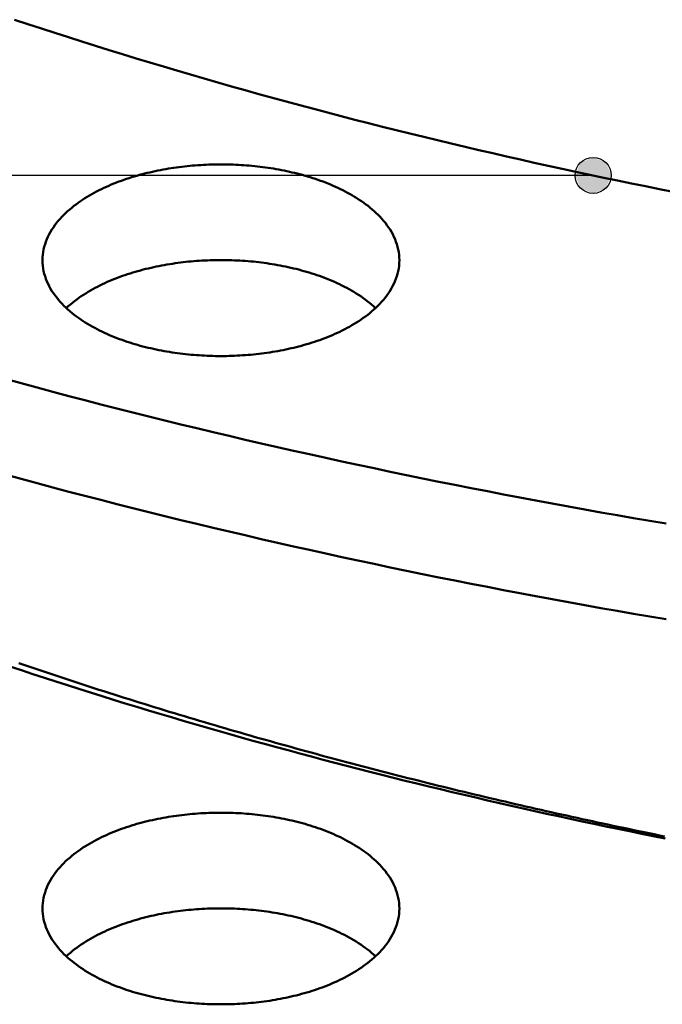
# Model space of a CAD drawing. Header units: millimetres. Extents: x 0 to 841, y 0 to 594.
# Tile 8 of 46: x 251 to 280, y 238 to 282. Entities that reach past the tile are written whole.
import ezdxf

# ---------------------------------------------------------------- set-up
doc = ezdxf.new("R2010")
doc.units = ezdxf.units.MM
for name, color, linetype, lineweight in [('ACH', 7, 'CONTINUOUS', 13), ('COTA', 7, 'CONTINUOUS', 25), ('FINA', 7, 'CONTINUOUS', 25), ('VIS', 7, 'CONTINUOUS', 50)]:
    doc.layers.add(name, color=color, linetype=linetype, lineweight=lineweight)

msp = doc.modelspace()

# ---------------------------------------------------------------- hatches: boundary and pattern name
at = {"layer": 'ACH'}
h = msp.add_hatch(color=7, dxfattribs=at)
h.dxf.hatch_style = 1
h.paths.add_polyline_path([(277.527, 275.149), (277.293, 275.714), (276.727, 275.949), (276.161, 275.714), (275.927, 275.149), (276.161, 274.583), (276.727, 274.349), (277.293, 274.583)])

# ---------------------------------------------------------------- linework, layer by layer
at = {"layer": 'COTA'}
msp.add_line((276.727, 275.149), (160.694, 275.149), dxfattribs=at)
msp.add_circle((276.727, 275.149), 0.8, dxfattribs=at)
at = {"layer": 'FINA'}
for points in [[(250.99, 282.071), (251.59, 281.872), (252.19, 281.676), (252.79, 281.481), (253.391, 281.288), (253.993, 281.097), (254.595, 280.907), (255.197, 280.719), (255.801, 280.533), (256.404, 280.349), (257.008, 280.166), (257.613, 279.985), (258.218, 279.806), (258.824, 279.628), (259.43, 279.452), (260.037, 279.278), (260.644, 279.105), (261.252, 278.934), (261.86, 278.764), (262.468, 278.597), (263.077, 278.431), (263.687, 278.266), (264.297, 278.103), (264.907, 277.942), (265.518, 277.782), (266.129, 277.624), (266.74, 277.468), (267.352, 277.313), (267.965, 277.159), (268.577, 277.008), (269.19, 276.858), (269.804, 276.709), (270.418, 276.562), (271.032, 276.417), (271.647, 276.273), (272.262, 276.13), (272.877, 275.99), (273.493, 275.85), (274.109, 275.713), (274.725, 275.577), (275.342, 275.442), (275.959, 275.309), (276.576, 275.177), (277.194, 275.047), (277.812, 274.919), (278.43, 274.792), (279.049, 274.666), (279.668, 274.542), (280.287, 274.42)], [(250.99, 282.071), (251.59, 281.872), (252.19, 281.676), (252.79, 281.481), (253.391, 281.288), (253.993, 281.097), (254.595, 280.907), (255.197, 280.719), (255.801, 280.533), (256.404, 280.349), (257.008, 280.166), (257.613, 279.985), (258.218, 279.806), (258.824, 279.628), (259.43, 279.452), (260.037, 279.278), (260.644, 279.105), (261.252, 278.934), (261.86, 278.764), (262.468, 278.597), (263.077, 278.431), (263.687, 278.266), (264.297, 278.103), (264.907, 277.942), (265.518, 277.782), (266.129, 277.624), (266.74, 277.468), (267.352, 277.313), (267.965, 277.159), (268.577, 277.008), (269.19, 276.858), (269.804, 276.709), (270.418, 276.562), (271.032, 276.417), (271.647, 276.273), (272.262, 276.13), (272.877, 275.99), (273.493, 275.85), (274.109, 275.713), (274.725, 275.577), (275.342, 275.442), (275.959, 275.309), (276.576, 275.177), (277.194, 275.047), (277.812, 274.919), (278.43, 274.792), (279.049, 274.666), (279.668, 274.542), (280.287, 274.42)], [(252.24, 271.377), (252.243, 271.497), (252.253, 271.617), (252.268, 271.736), (252.29, 271.854), (252.318, 271.971), (252.351, 272.086), (252.39, 272.2), (252.434, 272.312), (252.483, 272.422), (252.536, 272.529), (252.594, 272.635), (252.656, 272.738), (252.722, 272.838), (252.791, 272.936), (252.864, 273.032), (252.94, 273.125), (253.018, 273.216), (253.1, 273.305), (253.183, 273.391), (253.269, 273.475), (253.358, 273.556), (253.448, 273.636), (253.54, 273.713), (253.634, 273.788), (253.729, 273.861), (253.826, 273.932), (253.925, 274.001), (254.025, 274.068), (254.126, 274.133), (254.228, 274.197), (254.331, 274.258), (254.435, 274.318), (254.54, 274.376), (254.647, 274.432), (254.754, 274.487), (254.861, 274.54), (254.97, 274.592), (255.079, 274.642), (255.189, 274.69), (255.3, 274.737), (255.411, 274.783), (255.523, 274.827), (255.635, 274.87), (255.748, 274.912), (255.861, 274.952), (255.975, 274.991), (256.089, 275.028), (256.203, 275.064), (256.318, 275.099), (256.434, 275.133), (256.549, 275.166), (256.666, 275.197), (256.782, 275.227), (256.898, 275.256), (257.015, 275.284), (257.133, 275.311), (257.25, 275.336), (257.368, 275.361), (257.486, 275.384), (257.604, 275.406), (257.722, 275.428), (257.84, 275.448), (257.959, 275.467), (258.078, 275.485), (258.197, 275.502), (258.316, 275.518), (258.435, 275.533), (258.555, 275.547), (258.674, 275.559), (258.794, 275.571), (258.914, 275.582), (259.033, 275.592), (259.153, 275.601), (259.273, 275.609), (259.393, 275.616), (259.513, 275.621), (259.633, 275.626), (259.753, 275.63), (259.873, 275.633), (259.994, 275.635), (260.114, 275.636), (260.234, 275.636), (260.354, 275.635), (260.474, 275.633), (260.595, 275.63), (260.715, 275.626), (260.835, 275.621), (260.955, 275.616), (261.075, 275.609), (261.195, 275.601), (261.315, 275.592), (261.434, 275.582), (261.554, 275.571), (261.674, 275.559), (261.793, 275.547), (261.913, 275.533), (262.032, 275.518), (262.151, 275.502), (262.27, 275.485), (262.389, 275.467), (262.507, 275.448), (262.626, 275.428), (262.744, 275.406), (262.862, 275.384), (262.98, 275.361), (263.098, 275.336), (263.215, 275.311), (263.332, 275.284), (263.449, 275.256), (263.566, 275.227), (263.682, 275.197), (263.798, 275.166), (263.914, 275.133), (264.029, 275.099), (264.144, 275.064), (264.259, 275.028), (264.373, 274.991), (264.487, 274.952), (264.6, 274.912), (264.713, 274.87), (264.825, 274.827), (264.937, 274.783), (265.048, 274.737), (265.159, 274.69), (265.269, 274.642), (265.378, 274.592), (265.487, 274.54), (265.594, 274.487), (265.701, 274.432), (265.807, 274.376), (265.913, 274.318), (266.017, 274.258), (266.12, 274.197), (266.222, 274.133), (266.323, 274.068), (266.423, 274.001), (266.521, 273.932), (266.618, 273.861), (266.714, 273.788), (266.808, 273.713), (266.9, 273.636), (266.99, 273.556), (267.078, 273.475), (267.165, 273.391), (267.248, 273.305), (267.33, 273.216), (267.408, 273.125), (267.484, 273.032), (267.557, 272.936), (267.626, 272.838), (267.692, 272.738), (267.754, 272.635), (267.812, 272.529), (267.865, 272.422), (267.914, 272.312), (267.958, 272.2), (267.997, 272.086), (268.03, 271.971), (268.058, 271.854), (268.079, 271.736), (268.095, 271.617), (268.105, 271.497), (268.108, 271.377)], [(265.784, 268.365), (265.677, 268.308), (265.569, 268.254), (265.461, 268.2), (265.351, 268.149), (265.241, 268.099), (265.13, 268.051), (265.019, 268.004), (264.907, 267.958), (264.794, 267.914), (264.681, 267.871), (264.568, 267.83), (264.453, 267.79), (264.339, 267.751), (264.224, 267.714), (264.108, 267.678), (263.993, 267.643), (263.877, 267.609), (263.76, 267.577), (263.643, 267.546), (263.526, 267.516), (263.409, 267.487), (263.291, 267.46), (263.173, 267.433), (263.055, 267.408), (262.936, 267.384), (262.818, 267.36), (262.699, 267.338), (262.58, 267.318), (262.46, 267.298), (262.341, 267.279), (262.221, 267.261), (262.101, 267.245), (261.982, 267.229), (261.862, 267.215), (261.741, 267.201), (261.621, 267.188), (261.501, 267.177), (261.38, 267.167), (261.26, 267.157), (261.139, 267.149), (261.018, 267.141), (260.898, 267.135), (260.777, 267.129), (260.656, 267.125), (260.535, 267.121), (260.414, 267.119), (260.293, 267.118), (260.173, 267.117), (260.052, 267.118), (259.931, 267.119), (259.81, 267.122), (259.689, 267.125), (259.568, 267.129), (259.447, 267.135), (259.327, 267.141), (259.206, 267.149), (259.085, 267.157), (258.965, 267.167), (258.844, 267.177), (258.724, 267.189), (258.604, 267.201), (258.484, 267.215), (258.364, 267.229), (258.244, 267.245), (258.124, 267.262), (258.004, 267.279), (257.885, 267.298), (257.766, 267.318), (257.646, 267.339), (257.528, 267.361), (257.409, 267.384), (257.29, 267.408), (257.172, 267.434), (257.054, 267.46), (256.937, 267.488), (256.819, 267.517), (256.702, 267.547), (256.585, 267.578), (256.469, 267.61), (256.352, 267.644), (256.237, 267.679), (256.121, 267.715), (256.006, 267.752), (255.892, 267.791), (255.778, 267.831), (255.664, 267.872), (255.551, 267.915), (255.438, 267.959), (255.326, 268.005), (255.215, 268.052), (255.104, 268.1), (254.994, 268.15), (254.885, 268.202), (254.776, 268.255), (254.668, 268.31), (254.561, 268.366), (254.455, 268.424), (254.35, 268.484), (254.246, 268.545), (254.143, 268.609), (254.041, 268.674), (253.941, 268.741), (253.842, 268.81), (253.744, 268.881), (253.648, 268.955), (253.553, 269.03), (253.46, 269.107), (253.369, 269.187), (253.28, 269.269), (253.193, 269.353), (253.109, 269.439), (253.026, 269.528), (252.947, 269.619), (252.871, 269.713), (252.797, 269.809), (252.727, 269.907), (252.661, 270.008), (252.598, 270.112), (252.54, 270.218), (252.485, 270.326), (252.436, 270.436), (252.392, 270.548), (252.352, 270.663), (252.319, 270.779), (252.291, 270.897), (252.269, 271.015), (252.253, 271.135), (252.243, 271.256), (252.24, 271.377)], [(253.299, 269.251), (253.388, 269.332), (253.479, 269.41), (253.572, 269.487), (253.667, 269.562), (253.763, 269.634), (253.861, 269.704), (253.96, 269.773), (254.061, 269.84), (254.162, 269.904), (254.265, 269.967), (254.369, 270.028), (254.474, 270.087), (254.58, 270.145), (254.687, 270.201), (254.794, 270.255), (254.903, 270.308), (255.012, 270.359), (255.122, 270.409), (255.232, 270.457), (255.343, 270.503), (255.455, 270.549), (255.567, 270.592), (255.68, 270.635), (255.793, 270.676), (255.907, 270.715), (256.021, 270.754), (256.136, 270.791), (256.251, 270.827), (256.366, 270.861), (256.482, 270.895), (256.598, 270.927), (256.715, 270.958), (256.832, 270.988), (256.949, 271.016), (257.066, 271.044), (257.184, 271.07), (257.301, 271.095), (257.419, 271.119), (257.538, 271.142), (257.656, 271.164), (257.775, 271.185), (257.894, 271.204), (258.013, 271.223), (258.132, 271.241), (258.251, 271.257), (258.371, 271.273), (258.491, 271.287), (258.61, 271.3), (258.73, 271.313), (258.85, 271.324), (258.97, 271.335), (259.09, 271.344), (259.211, 271.352), (259.331, 271.36), (259.451, 271.366), (259.572, 271.372), (259.692, 271.376), (259.812, 271.38), (259.933, 271.382), (260.053, 271.384), (260.174, 271.384), (260.294, 271.384), (260.415, 271.382), (260.535, 271.38), (260.656, 271.376), (260.776, 271.372), (260.897, 271.366), (261.017, 271.36), (261.137, 271.352), (261.257, 271.344), (261.378, 271.335), (261.498, 271.324), (261.618, 271.313), (261.738, 271.3), (261.857, 271.287), (261.977, 271.273), (262.096, 271.257), (262.216, 271.241), (262.335, 271.223), (262.454, 271.204), (262.573, 271.185), (262.692, 271.164), (262.81, 271.142), (262.928, 271.119), (263.046, 271.095), (263.164, 271.07), (263.282, 271.044), (263.399, 271.016), (263.516, 270.988), (263.633, 270.958), (263.75, 270.927), (263.866, 270.895), (263.982, 270.861), (264.097, 270.827), (264.212, 270.791), (264.327, 270.754), (264.441, 270.715), (264.555, 270.676), (264.668, 270.635), (264.781, 270.592), (264.893, 270.549), (265.005, 270.503), (265.116, 270.457), (265.226, 270.409), (265.336, 270.359), (265.445, 270.308), (265.554, 270.255), (265.661, 270.201), (265.768, 270.145), (265.874, 270.087), (265.979, 270.028), (266.083, 269.967), (266.185, 269.904), (266.287, 269.84), (266.388, 269.773), (266.487, 269.704), (266.584, 269.634), (266.681, 269.562), (266.775, 269.487), (266.868, 269.41), (266.96, 269.332), (267.049, 269.251)], [(268.108, 271.377), (268.104, 271.256), (268.095, 271.135), (268.079, 271.015), (268.057, 270.896), (268.029, 270.778), (267.995, 270.662), (267.956, 270.548), (267.912, 270.435), (267.862, 270.325), (267.808, 270.217), (267.749, 270.111), (267.687, 270.007), (267.62, 269.906), (267.55, 269.808), (267.476, 269.712), (267.4, 269.618), (267.32, 269.527), (267.238, 269.438), (267.154, 269.351), (267.067, 269.267), (266.978, 269.185), (266.886, 269.106), (266.793, 269.029), (266.699, 268.953), (266.602, 268.88), (266.504, 268.809), (266.405, 268.74), (266.304, 268.673), (266.202, 268.608), (266.099, 268.544), (265.995, 268.483), (265.89, 268.423), (265.784, 268.365)], [(250.579, 266.101), (251.288, 265.908), (251.996, 265.717), (252.705, 265.527), (253.415, 265.34), (254.125, 265.154), (254.836, 264.97), (255.547, 264.788), (256.258, 264.608), (256.97, 264.43), (257.683, 264.253), (258.396, 264.079), (259.109, 263.906), (259.823, 263.735), (260.537, 263.566), (261.252, 263.399), (261.967, 263.233), (262.683, 263.07), (263.399, 262.908), (264.115, 262.748), (264.832, 262.589), (265.549, 262.433), (266.266, 262.278), (266.984, 262.125), (267.702, 261.974), (268.421, 261.824), (269.14, 261.677), (269.859, 261.531), (270.579, 261.386), (271.299, 261.244), (272.02, 261.103), (272.74, 260.964), (273.461, 260.827), (274.183, 260.691), (274.904, 260.557), (275.626, 260.425), (276.349, 260.295), (277.071, 260.166), (277.794, 260.039), (278.517, 259.914), (279.241, 259.79), (279.965, 259.668)], [(250.579, 261.849), (251.288, 261.656), (251.996, 261.464), (252.705, 261.275), (253.415, 261.087), (254.125, 260.902), (254.836, 260.718), (255.547, 260.536), (256.258, 260.356), (256.97, 260.178), (257.683, 260.001), (258.396, 259.827), (259.109, 259.654), (259.823, 259.483), (260.537, 259.314), (261.252, 259.147), (261.967, 258.981), (262.683, 258.817), (263.399, 258.656), (264.115, 258.495), (264.832, 258.337), (265.549, 258.181), (266.266, 258.026), (266.984, 257.873), (267.702, 257.722), (268.421, 257.572), (269.14, 257.424), (269.859, 257.278), (270.579, 257.134), (271.299, 256.992), (272.02, 256.851), (272.74, 256.712), (273.461, 256.575), (274.183, 256.439), (274.904, 256.305), (275.626, 256.173), (276.349, 256.043), (277.071, 255.914), (277.794, 255.787), (278.517, 255.661), (279.241, 255.538), (279.965, 255.416)], [(251.191, 253.461), (251.413, 253.385), (251.635, 253.31), (251.857, 253.235), (252.079, 253.161), (252.301, 253.086), (252.523, 253.012), (252.746, 252.938), (252.968, 252.865), (253.19, 252.791), (253.413, 252.718), (253.635, 252.645), (253.858, 252.572), (254.081, 252.5), (254.304, 252.428), (254.527, 252.356), (254.75, 252.284), (254.973, 252.213), (255.196, 252.141), (255.419, 252.07), (255.642, 252), (255.866, 251.929), (256.089, 251.859), (256.313, 251.789), (256.536, 251.719), (256.76, 251.65), (256.984, 251.58), (257.208, 251.511), (257.431, 251.442), (257.655, 251.374), (257.879, 251.305), (258.104, 251.237), (258.328, 251.17), (258.552, 251.102), (258.776, 251.035), (259.001, 250.967), (259.225, 250.9), (259.45, 250.834), (259.674, 250.767), (259.899, 250.701), (260.124, 250.635), (260.349, 250.569), (260.574, 250.504), (260.798, 250.439), (261.024, 250.374), (261.249, 250.309), (261.474, 250.244), (261.699, 250.18), (261.924, 250.116), (262.15, 250.052), (262.375, 249.988), (262.601, 249.925), (262.826, 249.862), (263.052, 249.799), (263.277, 249.736), (263.503, 249.674), (263.729, 249.611), (263.955, 249.549), (264.181, 249.488), (264.407, 249.426), (264.633, 249.365), (264.859, 249.304), (265.085, 249.243), (265.311, 249.182), (265.538, 249.122), (265.764, 249.061), (265.99, 249.001), (266.217, 248.942), (266.444, 248.882), (266.67, 248.823), (266.897, 248.764), (267.123, 248.705), (267.35, 248.646), (267.577, 248.588), (267.804, 248.53), (268.031, 248.472), (268.258, 248.414), (268.485, 248.357), (268.712, 248.299), (268.939, 248.242), (269.167, 248.185), (269.394, 248.129), (269.621, 248.072), (269.849, 248.016), (270.076, 247.96), (270.304, 247.905), (270.531, 247.849), (270.759, 247.794), (270.986, 247.739), (271.214, 247.684), (271.442, 247.629), (271.67, 247.575), (271.898, 247.521), (272.126, 247.467), (272.354, 247.413), (272.582, 247.36), (272.81, 247.306), (273.038, 247.253), (273.266, 247.2), (273.494, 247.148), (273.723, 247.095), (273.951, 247.043), (274.179, 246.991), (274.408, 246.939), (274.636, 246.888), (274.865, 246.836), (275.093, 246.785), (275.322, 246.734), (275.551, 246.684), (275.779, 246.633), (276.008, 246.583), (276.237, 246.533), (276.466, 246.483), (276.695, 246.433), (276.924, 246.384), (277.153, 246.335), (277.382, 246.286), (277.611, 246.237), (277.84, 246.188), (278.069, 246.14), (278.298, 246.092), (278.528, 246.044), (278.757, 245.996), (278.986, 245.949), (279.216, 245.902), (279.445, 245.854), (279.675, 245.808), (279.904, 245.761)], [(250.789, 253.317), (251.3, 253.148), (251.811, 252.979), (252.323, 252.812), (252.835, 252.646), (253.347, 252.482), (253.86, 252.318), (254.373, 252.156), (254.887, 251.995), (255.401, 251.836), (255.916, 251.677), (256.43, 251.52), (256.946, 251.364), (257.461, 251.21), (257.977, 251.056), (258.494, 250.904), (259.01, 250.753), (259.527, 250.603), (260.045, 250.455), (260.562, 250.308), (261.08, 250.161), (261.599, 250.016), (262.118, 249.873), (262.637, 249.73), (263.156, 249.589), (263.676, 249.448), (264.196, 249.309), (264.716, 249.172), (265.237, 249.035), (265.758, 248.899), (266.279, 248.765), (266.8, 248.632), (267.322, 248.5), (267.844, 248.369), (268.367, 248.239), (268.89, 248.111), (269.413, 247.983), (269.936, 247.857), (270.459, 247.732), (270.983, 247.608), (271.507, 247.485), (272.032, 247.363), (272.556, 247.242), (273.081, 247.123), (273.606, 247.004), (274.132, 246.887), (274.657, 246.771), (275.183, 246.656), (275.709, 246.542), (276.235, 246.429), (276.762, 246.318), (277.289, 246.207), (277.816, 246.097), (278.343, 245.989), (278.871, 245.882), (279.398, 245.775), (279.926, 245.67)], [(252.24, 242.556), (252.243, 242.676), (252.253, 242.796), (252.268, 242.915), (252.29, 243.033), (252.318, 243.15), (252.351, 243.266), (252.39, 243.38), (252.434, 243.491), (252.483, 243.601), (252.536, 243.709), (252.594, 243.814), (252.656, 243.917), (252.722, 244.018), (252.791, 244.116), (252.864, 244.212), (252.94, 244.305), (253.018, 244.396), (253.1, 244.484), (253.183, 244.57), (253.269, 244.654), (253.358, 244.736), (253.448, 244.815), (253.54, 244.892), (253.634, 244.967), (253.729, 245.04), (253.826, 245.111), (253.925, 245.18), (254.025, 245.247), (254.126, 245.313), (254.228, 245.376), (254.331, 245.438), (254.435, 245.497), (254.54, 245.555), (254.647, 245.612), (254.754, 245.667), (254.861, 245.72), (254.97, 245.771), (255.079, 245.821), (255.189, 245.87), (255.3, 245.917), (255.411, 245.963), (255.523, 246.007), (255.635, 246.05), (255.748, 246.091), (255.861, 246.131), (255.975, 246.17), (256.089, 246.208), (256.203, 246.244), (256.318, 246.279), (256.434, 246.313), (256.549, 246.345), (256.666, 246.377), (256.782, 246.407), (256.898, 246.436), (257.015, 246.464), (257.133, 246.49), (257.25, 246.516), (257.368, 246.54), (257.486, 246.564), (257.604, 246.586), (257.722, 246.607), (257.84, 246.627), (257.959, 246.646), (258.078, 246.664), (258.197, 246.681), (258.316, 246.697), (258.435, 246.712), (258.555, 246.726), (258.674, 246.739), (258.794, 246.751), (258.914, 246.762), (259.033, 246.771), (259.153, 246.78), (259.273, 246.788), (259.393, 246.795), (259.513, 246.801), (259.633, 246.806), (259.753, 246.81), (259.873, 246.813), (259.994, 246.815), (260.114, 246.816), (260.234, 246.816), (260.354, 246.815), (260.474, 246.813), (260.595, 246.81), (260.715, 246.806), (260.835, 246.801), (260.955, 246.795), (261.075, 246.788), (261.195, 246.78), (261.315, 246.771), (261.434, 246.762), (261.554, 246.751), (261.674, 246.739), (261.793, 246.726), (261.913, 246.712), (262.032, 246.697), (262.151, 246.681), (262.27, 246.664), (262.389, 246.646), (262.507, 246.627), (262.626, 246.607), (262.744, 246.586), (262.862, 246.564), (262.98, 246.54), (263.098, 246.516), (263.215, 246.49), (263.332, 246.464), (263.449, 246.436), (263.566, 246.407), (263.682, 246.377), (263.798, 246.345), (263.914, 246.313), (264.029, 246.279), (264.144, 246.244), (264.259, 246.208), (264.373, 246.17), (264.487, 246.131), (264.6, 246.091), (264.713, 246.05), (264.825, 246.007), (264.937, 245.963), (265.048, 245.917), (265.159, 245.87), (265.269, 245.821), (265.378, 245.771), (265.487, 245.72), (265.594, 245.667), (265.701, 245.612), (265.807, 245.555), (265.913, 245.497), (266.017, 245.438), (266.12, 245.376), (266.222, 245.313), (266.323, 245.247), (266.423, 245.18), (266.521, 245.111), (266.618, 245.04), (266.714, 244.967), (266.808, 244.892), (266.9, 244.815), (266.99, 244.736), (267.078, 244.654), (267.165, 244.57), (267.248, 244.484), (267.33, 244.396), (267.408, 244.305), (267.484, 244.212), (267.557, 244.116), (267.626, 244.018), (267.692, 243.917), (267.754, 243.814), (267.812, 243.709), (267.865, 243.601), (267.914, 243.491), (267.958, 243.38), (267.997, 243.266), (268.03, 243.15), (268.058, 243.033), (268.079, 242.915), (268.095, 242.796), (268.105, 242.676), (268.108, 242.556)], [(265.784, 239.544), (265.677, 239.488), (265.569, 239.433), (265.461, 239.38), (265.351, 239.328), (265.241, 239.278), (265.13, 239.23), (265.019, 239.183), (264.907, 239.137), (264.794, 239.093), (264.681, 239.051), (264.568, 239.009), (264.453, 238.969), (264.339, 238.931), (264.224, 238.893), (264.108, 238.857), (263.993, 238.822), (263.877, 238.789), (263.76, 238.756), (263.643, 238.725), (263.526, 238.695), (263.409, 238.667), (263.291, 238.639), (263.173, 238.613), (263.055, 238.587), (262.936, 238.563), (262.818, 238.54), (262.699, 238.518), (262.58, 238.497), (262.46, 238.477), (262.341, 238.458), (262.221, 238.441), (262.101, 238.424), (261.982, 238.409), (261.862, 238.394), (261.741, 238.38), (261.621, 238.368), (261.501, 238.356), (261.38, 238.346), (261.26, 238.337), (261.139, 238.328), (261.018, 238.321), (260.898, 238.314), (260.777, 238.309), (260.656, 238.304), (260.535, 238.301), (260.414, 238.298), (260.293, 238.297), (260.173, 238.297), (260.052, 238.297), (259.931, 238.299), (259.81, 238.301), (259.689, 238.304), (259.568, 238.309), (259.447, 238.314), (259.327, 238.321), (259.206, 238.328), (259.085, 238.337), (258.965, 238.346), (258.844, 238.357), (258.724, 238.368), (258.604, 238.381), (258.484, 238.394), (258.364, 238.409), (258.244, 238.425), (258.124, 238.441), (258.004, 238.459), (257.885, 238.478), (257.766, 238.498), (257.646, 238.518), (257.528, 238.54), (257.409, 238.564), (257.29, 238.588), (257.172, 238.613), (257.054, 238.64), (256.937, 238.667), (256.819, 238.696), (256.702, 238.726), (256.585, 238.757), (256.469, 238.79), (256.352, 238.823), (256.237, 238.858), (256.121, 238.894), (256.006, 238.932), (255.892, 238.97), (255.778, 239.01), (255.664, 239.052), (255.551, 239.094), (255.438, 239.139), (255.326, 239.184), (255.215, 239.231), (255.104, 239.28), (254.994, 239.33), (254.885, 239.381), (254.776, 239.434), (254.668, 239.489), (254.561, 239.545), (254.455, 239.604), (254.35, 239.663), (254.246, 239.725), (254.143, 239.788), (254.041, 239.854), (253.941, 239.921), (253.842, 239.99), (253.744, 240.061), (253.648, 240.134), (253.553, 240.209), (253.46, 240.287), (253.369, 240.366), (253.28, 240.448), (253.193, 240.532), (253.109, 240.618), (253.026, 240.707), (252.947, 240.798), (252.871, 240.892), (252.797, 240.988), (252.727, 241.087), (252.661, 241.188), (252.598, 241.291), (252.54, 241.397), (252.485, 241.505), (252.436, 241.615), (252.392, 241.728), (252.352, 241.842), (252.319, 241.958), (252.291, 242.076), (252.269, 242.195), (252.253, 242.315), (252.243, 242.435), (252.24, 242.556)], [(253.299, 240.43), (253.388, 240.511), (253.479, 240.59), (253.572, 240.667), (253.667, 240.741), (253.763, 240.814), (253.861, 240.884), (253.96, 240.952), (254.061, 241.019), (254.162, 241.084), (254.265, 241.146), (254.369, 241.208), (254.474, 241.267), (254.58, 241.324), (254.687, 241.38), (254.794, 241.435), (254.903, 241.487), (255.012, 241.538), (255.122, 241.588), (255.232, 241.636), (255.343, 241.683), (255.455, 241.728), (255.567, 241.772), (255.68, 241.814), (255.793, 241.855), (255.907, 241.895), (256.021, 241.933), (256.136, 241.97), (256.251, 242.006), (256.366, 242.041), (256.482, 242.074), (256.598, 242.106), (256.715, 242.137), (256.832, 242.167), (256.949, 242.196), (257.066, 242.223), (257.184, 242.249), (257.301, 242.274), (257.419, 242.299), (257.538, 242.321), (257.656, 242.343), (257.775, 242.364), (257.894, 242.384), (258.013, 242.402), (258.132, 242.42), (258.251, 242.437), (258.371, 242.452), (258.491, 242.466), (258.61, 242.48), (258.73, 242.492), (258.85, 242.504), (258.97, 242.514), (259.09, 242.524), (259.211, 242.532), (259.331, 242.539), (259.451, 242.546), (259.572, 242.551), (259.692, 242.556), (259.812, 242.559), (259.933, 242.562), (260.053, 242.563), (260.174, 242.563), (260.294, 242.563), (260.415, 242.562), (260.535, 242.559), (260.656, 242.556), (260.776, 242.551), (260.897, 242.546), (261.017, 242.539), (261.137, 242.532), (261.257, 242.524), (261.378, 242.514), (261.498, 242.504), (261.618, 242.492), (261.738, 242.48), (261.857, 242.466), (261.977, 242.452), (262.096, 242.437), (262.216, 242.42), (262.335, 242.402), (262.454, 242.384), (262.573, 242.364), (262.692, 242.343), (262.81, 242.321), (262.928, 242.299), (263.046, 242.274), (263.164, 242.249), (263.282, 242.223), (263.399, 242.196), (263.516, 242.167), (263.633, 242.137), (263.75, 242.106), (263.866, 242.074), (263.982, 242.041), (264.097, 242.006), (264.212, 241.97), (264.327, 241.933), (264.441, 241.895), (264.555, 241.855), (264.668, 241.814), (264.781, 241.772), (264.893, 241.728), (265.005, 241.683), (265.116, 241.636), (265.226, 241.588), (265.336, 241.538), (265.445, 241.487), (265.554, 241.435), (265.661, 241.38), (265.768, 241.324), (265.874, 241.267), (265.979, 241.208), (266.083, 241.146), (266.185, 241.084), (266.287, 241.019), (266.388, 240.952), (266.487, 240.884), (266.584, 240.814), (266.681, 240.741), (266.775, 240.667), (266.868, 240.59), (266.96, 240.511), (267.049, 240.43)], [(268.108, 242.556), (268.104, 242.435), (268.095, 242.315), (268.079, 242.195), (268.057, 242.076), (268.029, 241.958), (267.995, 241.842), (267.956, 241.727), (267.912, 241.615), (267.862, 241.504), (267.808, 241.396), (267.749, 241.29), (267.687, 241.187), (267.62, 241.086), (267.55, 240.987), (267.476, 240.891), (267.4, 240.797), (267.32, 240.706), (267.238, 240.617), (267.154, 240.531), (267.067, 240.447), (266.978, 240.365), (266.886, 240.285), (266.793, 240.208), (266.699, 240.133), (266.602, 240.06), (266.504, 239.989), (266.405, 239.919), (266.304, 239.852), (266.202, 239.787), (266.099, 239.724), (265.995, 239.662), (265.89, 239.602), (265.784, 239.544)]]:
    msp.add_lwpolyline(points, dxfattribs=at)
at = {"layer": 'VIS'}
for points in [[(250.99, 282.071), (251.59, 281.872), (252.19, 281.676), (252.79, 281.481), (253.391, 281.288), (253.993, 281.097), (254.595, 280.907), (255.197, 280.719), (255.801, 280.533), (256.404, 280.349), (257.008, 280.166), (257.613, 279.985), (258.218, 279.806), (258.824, 279.628), (259.43, 279.452), (260.037, 279.278), (260.644, 279.105), (261.252, 278.934), (261.86, 278.764), (262.468, 278.597), (263.077, 278.431), (263.687, 278.266), (264.297, 278.103), (264.907, 277.942), (265.518, 277.782), (266.129, 277.624), (266.74, 277.468), (267.352, 277.313), (267.965, 277.159), (268.577, 277.008), (269.19, 276.858), (269.804, 276.709), (270.418, 276.562), (271.032, 276.417), (271.647, 276.273), (272.262, 276.13), (272.877, 275.99), (273.493, 275.85), (274.109, 275.713), (274.725, 275.577), (275.342, 275.442), (275.959, 275.309), (276.576, 275.177), (277.194, 275.047), (277.812, 274.919), (278.43, 274.792), (279.049, 274.666), (279.668, 274.542), (280.287, 274.42)], [(250.99, 282.071), (251.59, 281.872), (252.19, 281.676), (252.79, 281.481), (253.391, 281.288), (253.993, 281.097), (254.595, 280.907), (255.197, 280.719), (255.801, 280.533), (256.404, 280.349), (257.008, 280.166), (257.613, 279.985), (258.218, 279.806), (258.824, 279.628), (259.43, 279.452), (260.037, 279.278), (260.644, 279.105), (261.252, 278.934), (261.86, 278.764), (262.468, 278.597), (263.077, 278.431), (263.687, 278.266), (264.297, 278.103), (264.907, 277.942), (265.518, 277.782), (266.129, 277.624), (266.74, 277.468), (267.352, 277.313), (267.965, 277.159), (268.577, 277.008), (269.19, 276.858), (269.804, 276.709), (270.418, 276.562), (271.032, 276.417), (271.647, 276.273), (272.262, 276.13), (272.877, 275.99), (273.493, 275.85), (274.109, 275.713), (274.725, 275.577), (275.342, 275.442), (275.959, 275.309), (276.576, 275.177), (277.194, 275.047), (277.812, 274.919), (278.43, 274.792), (279.049, 274.666), (279.668, 274.542), (280.287, 274.42)], [(252.24, 271.377), (252.243, 271.497), (252.253, 271.617), (252.268, 271.736), (252.29, 271.854), (252.318, 271.971), (252.351, 272.086), (252.39, 272.2), (252.434, 272.312), (252.483, 272.422), (252.536, 272.529), (252.594, 272.635), (252.656, 272.738), (252.722, 272.838), (252.791, 272.936), (252.864, 273.032), (252.94, 273.125), (253.018, 273.216), (253.1, 273.305), (253.183, 273.391), (253.269, 273.475), (253.358, 273.556), (253.448, 273.636), (253.54, 273.713), (253.634, 273.788), (253.729, 273.861), (253.826, 273.932), (253.925, 274.001), (254.025, 274.068), (254.126, 274.133), (254.228, 274.197), (254.331, 274.258), (254.435, 274.318), (254.54, 274.376), (254.647, 274.432), (254.754, 274.487), (254.861, 274.54), (254.97, 274.592), (255.079, 274.642), (255.189, 274.69), (255.3, 274.737), (255.411, 274.783), (255.523, 274.827), (255.635, 274.87), (255.748, 274.912), (255.861, 274.952), (255.975, 274.991), (256.089, 275.028), (256.203, 275.064), (256.318, 275.099), (256.434, 275.133), (256.549, 275.166), (256.666, 275.197), (256.782, 275.227), (256.898, 275.256), (257.015, 275.284), (257.133, 275.311), (257.25, 275.336), (257.368, 275.361), (257.486, 275.384), (257.604, 275.406), (257.722, 275.428), (257.84, 275.448), (257.959, 275.467), (258.078, 275.485), (258.197, 275.502), (258.316, 275.518), (258.435, 275.533), (258.555, 275.547), (258.674, 275.559), (258.794, 275.571), (258.914, 275.582), (259.033, 275.592), (259.153, 275.601), (259.273, 275.609), (259.393, 275.616), (259.513, 275.621), (259.633, 275.626), (259.753, 275.63), (259.873, 275.633), (259.994, 275.635), (260.114, 275.636), (260.234, 275.636), (260.354, 275.635), (260.474, 275.633), (260.595, 275.63), (260.715, 275.626), (260.835, 275.621), (260.955, 275.616), (261.075, 275.609), (261.195, 275.601), (261.315, 275.592), (261.434, 275.582), (261.554, 275.571), (261.674, 275.559), (261.793, 275.547), (261.913, 275.533), (262.032, 275.518), (262.151, 275.502), (262.27, 275.485), (262.389, 275.467), (262.507, 275.448), (262.626, 275.428), (262.744, 275.406), (262.862, 275.384), (262.98, 275.361), (263.098, 275.336), (263.215, 275.311), (263.332, 275.284), (263.449, 275.256), (263.566, 275.227), (263.682, 275.197), (263.798, 275.166), (263.914, 275.133), (264.029, 275.099), (264.144, 275.064), (264.259, 275.028), (264.373, 274.991), (264.487, 274.952), (264.6, 274.912), (264.713, 274.87), (264.825, 274.827), (264.937, 274.783), (265.048, 274.737), (265.159, 274.69), (265.269, 274.642), (265.378, 274.592), (265.487, 274.54), (265.594, 274.487), (265.701, 274.432), (265.807, 274.376), (265.913, 274.318), (266.017, 274.258), (266.12, 274.197), (266.222, 274.133), (266.323, 274.068), (266.423, 274.001), (266.521, 273.932), (266.618, 273.861), (266.714, 273.788), (266.808, 273.713), (266.9, 273.636), (266.99, 273.556), (267.078, 273.475), (267.165, 273.391), (267.248, 273.305), (267.33, 273.216), (267.408, 273.125), (267.484, 273.032), (267.557, 272.936), (267.626, 272.838), (267.692, 272.738), (267.754, 272.635), (267.812, 272.529), (267.865, 272.422), (267.914, 272.312), (267.958, 272.2), (267.997, 272.086), (268.03, 271.971), (268.058, 271.854), (268.079, 271.736), (268.095, 271.617), (268.105, 271.497), (268.108, 271.377)], [(265.784, 268.365), (265.677, 268.308), (265.569, 268.254), (265.461, 268.2), (265.351, 268.149), (265.241, 268.099), (265.13, 268.051), (265.019, 268.004), (264.907, 267.958), (264.794, 267.914), (264.681, 267.871), (264.568, 267.83), (264.453, 267.79), (264.339, 267.751), (264.224, 267.714), (264.108, 267.678), (263.993, 267.643), (263.877, 267.609), (263.76, 267.577), (263.643, 267.546), (263.526, 267.516), (263.409, 267.487), (263.291, 267.46), (263.173, 267.433), (263.055, 267.408), (262.936, 267.384), (262.818, 267.36), (262.699, 267.338), (262.58, 267.318), (262.46, 267.298), (262.341, 267.279), (262.221, 267.261), (262.101, 267.245), (261.982, 267.229), (261.862, 267.215), (261.741, 267.201), (261.621, 267.188), (261.501, 267.177), (261.38, 267.167), (261.26, 267.157), (261.139, 267.149), (261.018, 267.141), (260.898, 267.135), (260.777, 267.129), (260.656, 267.125), (260.535, 267.121), (260.414, 267.119), (260.293, 267.118), (260.173, 267.117), (260.052, 267.118), (259.931, 267.119), (259.81, 267.122), (259.689, 267.125), (259.568, 267.129), (259.447, 267.135), (259.327, 267.141), (259.206, 267.149), (259.085, 267.157), (258.965, 267.167), (258.844, 267.177), (258.724, 267.189), (258.604, 267.201), (258.484, 267.215), (258.364, 267.229), (258.244, 267.245), (258.124, 267.262), (258.004, 267.279), (257.885, 267.298), (257.766, 267.318), (257.646, 267.339), (257.528, 267.361), (257.409, 267.384), (257.29, 267.408), (257.172, 267.434), (257.054, 267.46), (256.937, 267.488), (256.819, 267.517), (256.702, 267.547), (256.585, 267.578), (256.469, 267.61), (256.352, 267.644), (256.237, 267.679), (256.121, 267.715), (256.006, 267.752), (255.892, 267.791), (255.778, 267.831), (255.664, 267.872), (255.551, 267.915), (255.438, 267.959), (255.326, 268.005), (255.215, 268.052), (255.104, 268.1), (254.994, 268.15), (254.885, 268.202), (254.776, 268.255), (254.668, 268.31), (254.561, 268.366), (254.455, 268.424), (254.35, 268.484), (254.246, 268.545), (254.143, 268.609), (254.041, 268.674), (253.941, 268.741), (253.842, 268.81), (253.744, 268.881), (253.648, 268.955), (253.553, 269.03), (253.46, 269.107), (253.369, 269.187), (253.28, 269.269), (253.193, 269.353), (253.109, 269.439), (253.026, 269.528), (252.947, 269.619), (252.871, 269.713), (252.797, 269.809), (252.727, 269.907), (252.661, 270.008), (252.598, 270.112), (252.54, 270.218), (252.485, 270.326), (252.436, 270.436), (252.392, 270.548), (252.352, 270.663), (252.319, 270.779), (252.291, 270.897), (252.269, 271.015), (252.253, 271.135), (252.243, 271.256), (252.24, 271.377)], [(253.299, 269.251), (253.388, 269.332), (253.479, 269.41), (253.572, 269.487), (253.667, 269.562), (253.763, 269.634), (253.861, 269.704), (253.96, 269.773), (254.061, 269.84), (254.162, 269.904), (254.265, 269.967), (254.369, 270.028), (254.474, 270.087), (254.58, 270.145), (254.687, 270.201), (254.794, 270.255), (254.903, 270.308), (255.012, 270.359), (255.122, 270.409), (255.232, 270.457), (255.343, 270.503), (255.455, 270.549), (255.567, 270.592), (255.68, 270.635), (255.793, 270.676), (255.907, 270.715), (256.021, 270.754), (256.136, 270.791), (256.251, 270.827), (256.366, 270.861), (256.482, 270.895), (256.598, 270.927), (256.715, 270.958), (256.832, 270.988), (256.949, 271.016), (257.066, 271.044), (257.184, 271.07), (257.301, 271.095), (257.419, 271.119), (257.538, 271.142), (257.656, 271.164), (257.775, 271.185), (257.894, 271.204), (258.013, 271.223), (258.132, 271.241), (258.251, 271.257), (258.371, 271.273), (258.491, 271.287), (258.61, 271.3), (258.73, 271.313), (258.85, 271.324), (258.97, 271.335), (259.09, 271.344), (259.211, 271.352), (259.331, 271.36), (259.451, 271.366), (259.572, 271.372), (259.692, 271.376), (259.812, 271.38), (259.933, 271.382), (260.053, 271.384), (260.174, 271.384), (260.294, 271.384), (260.415, 271.382), (260.535, 271.38), (260.656, 271.376), (260.776, 271.372), (260.897, 271.366), (261.017, 271.36), (261.137, 271.352), (261.257, 271.344), (261.378, 271.335), (261.498, 271.324), (261.618, 271.313), (261.738, 271.3), (261.857, 271.287), (261.977, 271.273), (262.096, 271.257), (262.216, 271.241), (262.335, 271.223), (262.454, 271.204), (262.573, 271.185), (262.692, 271.164), (262.81, 271.142), (262.928, 271.119), (263.046, 271.095), (263.164, 271.07), (263.282, 271.044), (263.399, 271.016), (263.516, 270.988), (263.633, 270.958), (263.75, 270.927), (263.866, 270.895), (263.982, 270.861), (264.097, 270.827), (264.212, 270.791), (264.327, 270.754), (264.441, 270.715), (264.555, 270.676), (264.668, 270.635), (264.781, 270.592), (264.893, 270.549), (265.005, 270.503), (265.116, 270.457), (265.226, 270.409), (265.336, 270.359), (265.445, 270.308), (265.554, 270.255), (265.661, 270.201), (265.768, 270.145), (265.874, 270.087), (265.979, 270.028), (266.083, 269.967), (266.185, 269.904), (266.287, 269.84), (266.388, 269.773), (266.487, 269.704), (266.584, 269.634), (266.681, 269.562), (266.775, 269.487), (266.868, 269.41), (266.96, 269.332), (267.049, 269.251)], [(268.108, 271.377), (268.104, 271.256), (268.095, 271.135), (268.079, 271.015), (268.057, 270.896), (268.029, 270.778), (267.995, 270.662), (267.956, 270.548), (267.912, 270.435), (267.862, 270.325), (267.808, 270.217), (267.749, 270.111), (267.687, 270.007), (267.62, 269.906), (267.55, 269.808), (267.476, 269.712), (267.4, 269.618), (267.32, 269.527), (267.238, 269.438), (267.154, 269.351), (267.067, 269.267), (266.978, 269.185), (266.886, 269.106), (266.793, 269.029), (266.699, 268.953), (266.602, 268.88), (266.504, 268.809), (266.405, 268.74), (266.304, 268.673), (266.202, 268.608), (266.099, 268.544), (265.995, 268.483), (265.89, 268.423), (265.784, 268.365)], [(250.579, 266.101), (251.288, 265.908), (251.996, 265.717), (252.705, 265.527), (253.415, 265.34), (254.125, 265.154), (254.836, 264.97), (255.547, 264.788), (256.258, 264.608), (256.97, 264.43), (257.683, 264.253), (258.396, 264.079), (259.109, 263.906), (259.823, 263.735), (260.537, 263.566), (261.252, 263.399), (261.967, 263.233), (262.683, 263.07), (263.399, 262.908), (264.115, 262.748), (264.832, 262.589), (265.549, 262.433), (266.266, 262.278), (266.984, 262.125), (267.702, 261.974), (268.421, 261.824), (269.14, 261.677), (269.859, 261.531), (270.579, 261.386), (271.299, 261.244), (272.02, 261.103), (272.74, 260.964), (273.461, 260.827), (274.183, 260.691), (274.904, 260.557), (275.626, 260.425), (276.349, 260.295), (277.071, 260.166), (277.794, 260.039), (278.517, 259.914), (279.241, 259.79), (279.965, 259.668)], [(250.579, 261.849), (251.288, 261.656), (251.996, 261.464), (252.705, 261.275), (253.415, 261.087), (254.125, 260.902), (254.836, 260.718), (255.547, 260.536), (256.258, 260.356), (256.97, 260.178), (257.683, 260.001), (258.396, 259.827), (259.109, 259.654), (259.823, 259.483), (260.537, 259.314), (261.252, 259.147), (261.967, 258.981), (262.683, 258.817), (263.399, 258.656), (264.115, 258.495), (264.832, 258.337), (265.549, 258.181), (266.266, 258.026), (266.984, 257.873), (267.702, 257.722), (268.421, 257.572), (269.14, 257.424), (269.859, 257.278), (270.579, 257.134), (271.299, 256.992), (272.02, 256.851), (272.74, 256.712), (273.461, 256.575), (274.183, 256.439), (274.904, 256.305), (275.626, 256.173), (276.349, 256.043), (277.071, 255.914), (277.794, 255.787), (278.517, 255.661), (279.241, 255.538), (279.965, 255.416)], [(251.191, 253.461), (251.413, 253.385), (251.635, 253.31), (251.857, 253.235), (252.079, 253.161), (252.301, 253.086), (252.523, 253.012), (252.746, 252.938), (252.968, 252.865), (253.19, 252.791), (253.413, 252.718), (253.635, 252.645), (253.858, 252.572), (254.081, 252.5), (254.304, 252.428), (254.527, 252.356), (254.75, 252.284), (254.973, 252.213), (255.196, 252.141), (255.419, 252.07), (255.642, 252), (255.866, 251.929), (256.089, 251.859), (256.313, 251.789), (256.536, 251.719), (256.76, 251.65), (256.984, 251.58), (257.208, 251.511), (257.431, 251.442), (257.655, 251.374), (257.879, 251.305), (258.104, 251.237), (258.328, 251.17), (258.552, 251.102), (258.776, 251.035), (259.001, 250.967), (259.225, 250.9), (259.45, 250.834), (259.674, 250.767), (259.899, 250.701), (260.124, 250.635), (260.349, 250.569), (260.574, 250.504), (260.798, 250.439), (261.024, 250.374), (261.249, 250.309), (261.474, 250.244), (261.699, 250.18), (261.924, 250.116), (262.15, 250.052), (262.375, 249.988), (262.601, 249.925), (262.826, 249.862), (263.052, 249.799), (263.277, 249.736), (263.503, 249.674), (263.729, 249.611), (263.955, 249.549), (264.181, 249.488), (264.407, 249.426), (264.633, 249.365), (264.859, 249.304), (265.085, 249.243), (265.311, 249.182), (265.538, 249.122), (265.764, 249.061), (265.99, 249.001), (266.217, 248.942), (266.444, 248.882), (266.67, 248.823), (266.897, 248.764), (267.123, 248.705), (267.35, 248.646), (267.577, 248.588), (267.804, 248.53), (268.031, 248.472), (268.258, 248.414), (268.485, 248.357), (268.712, 248.299), (268.939, 248.242), (269.167, 248.185), (269.394, 248.129), (269.621, 248.072), (269.849, 248.016), (270.076, 247.96), (270.304, 247.905), (270.531, 247.849), (270.759, 247.794), (270.986, 247.739), (271.214, 247.684), (271.442, 247.629), (271.67, 247.575), (271.898, 247.521), (272.126, 247.467), (272.354, 247.413), (272.582, 247.36), (272.81, 247.306), (273.038, 247.253), (273.266, 247.2), (273.494, 247.148), (273.723, 247.095), (273.951, 247.043), (274.179, 246.991), (274.408, 246.939), (274.636, 246.888), (274.865, 246.836), (275.093, 246.785), (275.322, 246.734), (275.551, 246.684), (275.779, 246.633), (276.008, 246.583), (276.237, 246.533), (276.466, 246.483), (276.695, 246.433), (276.924, 246.384), (277.153, 246.335), (277.382, 246.286), (277.611, 246.237), (277.84, 246.188), (278.069, 246.14), (278.298, 246.092), (278.528, 246.044), (278.757, 245.996), (278.986, 245.949), (279.216, 245.902), (279.445, 245.854), (279.675, 245.808), (279.904, 245.761)], [(250.789, 253.317), (251.3, 253.148), (251.811, 252.979), (252.323, 252.812), (252.835, 252.646), (253.347, 252.482), (253.86, 252.318), (254.373, 252.156), (254.887, 251.995), (255.401, 251.836), (255.916, 251.677), (256.43, 251.52), (256.946, 251.364), (257.461, 251.21), (257.977, 251.056), (258.494, 250.904), (259.01, 250.753), (259.527, 250.603), (260.045, 250.455), (260.562, 250.308), (261.08, 250.161), (261.599, 250.016), (262.118, 249.873), (262.637, 249.73), (263.156, 249.589), (263.676, 249.448), (264.196, 249.309), (264.716, 249.172), (265.237, 249.035), (265.758, 248.899), (266.279, 248.765), (266.8, 248.632), (267.322, 248.5), (267.844, 248.369), (268.367, 248.239), (268.89, 248.111), (269.413, 247.983), (269.936, 247.857), (270.459, 247.732), (270.983, 247.608), (271.507, 247.485), (272.032, 247.363), (272.556, 247.242), (273.081, 247.123), (273.606, 247.004), (274.132, 246.887), (274.657, 246.771), (275.183, 246.656), (275.709, 246.542), (276.235, 246.429), (276.762, 246.318), (277.289, 246.207), (277.816, 246.097), (278.343, 245.989), (278.871, 245.882), (279.398, 245.775), (279.926, 245.67)], [(252.24, 242.556), (252.243, 242.676), (252.253, 242.796), (252.268, 242.915), (252.29, 243.033), (252.318, 243.15), (252.351, 243.266), (252.39, 243.38), (252.434, 243.491), (252.483, 243.601), (252.536, 243.709), (252.594, 243.814), (252.656, 243.917), (252.722, 244.018), (252.791, 244.116), (252.864, 244.212), (252.94, 244.305), (253.018, 244.396), (253.1, 244.484), (253.183, 244.57), (253.269, 244.654), (253.358, 244.736), (253.448, 244.815), (253.54, 244.892), (253.634, 244.967), (253.729, 245.04), (253.826, 245.111), (253.925, 245.18), (254.025, 245.247), (254.126, 245.313), (254.228, 245.376), (254.331, 245.438), (254.435, 245.497), (254.54, 245.555), (254.647, 245.612), (254.754, 245.667), (254.861, 245.72), (254.97, 245.771), (255.079, 245.821), (255.189, 245.87), (255.3, 245.917), (255.411, 245.963), (255.523, 246.007), (255.635, 246.05), (255.748, 246.091), (255.861, 246.131), (255.975, 246.17), (256.089, 246.208), (256.203, 246.244), (256.318, 246.279), (256.434, 246.313), (256.549, 246.345), (256.666, 246.377), (256.782, 246.407), (256.898, 246.436), (257.015, 246.464), (257.133, 246.49), (257.25, 246.516), (257.368, 246.54), (257.486, 246.564), (257.604, 246.586), (257.722, 246.607), (257.84, 246.627), (257.959, 246.646), (258.078, 246.664), (258.197, 246.681), (258.316, 246.697), (258.435, 246.712), (258.555, 246.726), (258.674, 246.739), (258.794, 246.751), (258.914, 246.762), (259.033, 246.771), (259.153, 246.78), (259.273, 246.788), (259.393, 246.795), (259.513, 246.801), (259.633, 246.806), (259.753, 246.81), (259.873, 246.813), (259.994, 246.815), (260.114, 246.816), (260.234, 246.816), (260.354, 246.815), (260.474, 246.813), (260.595, 246.81), (260.715, 246.806), (260.835, 246.801), (260.955, 246.795), (261.075, 246.788), (261.195, 246.78), (261.315, 246.771), (261.434, 246.762), (261.554, 246.751), (261.674, 246.739), (261.793, 246.726), (261.913, 246.712), (262.032, 246.697), (262.151, 246.681), (262.27, 246.664), (262.389, 246.646), (262.507, 246.627), (262.626, 246.607), (262.744, 246.586), (262.862, 246.564), (262.98, 246.54), (263.098, 246.516), (263.215, 246.49), (263.332, 246.464), (263.449, 246.436), (263.566, 246.407), (263.682, 246.377), (263.798, 246.345), (263.914, 246.313), (264.029, 246.279), (264.144, 246.244), (264.259, 246.208), (264.373, 246.17), (264.487, 246.131), (264.6, 246.091), (264.713, 246.05), (264.825, 246.007), (264.937, 245.963), (265.048, 245.917), (265.159, 245.87), (265.269, 245.821), (265.378, 245.771), (265.487, 245.72), (265.594, 245.667), (265.701, 245.612), (265.807, 245.555), (265.913, 245.497), (266.017, 245.438), (266.12, 245.376), (266.222, 245.313), (266.323, 245.247), (266.423, 245.18), (266.521, 245.111), (266.618, 245.04), (266.714, 244.967), (266.808, 244.892), (266.9, 244.815), (266.99, 244.736), (267.078, 244.654), (267.165, 244.57), (267.248, 244.484), (267.33, 244.396), (267.408, 244.305), (267.484, 244.212), (267.557, 244.116), (267.626, 244.018), (267.692, 243.917), (267.754, 243.814), (267.812, 243.709), (267.865, 243.601), (267.914, 243.491), (267.958, 243.38), (267.997, 243.266), (268.03, 243.15), (268.058, 243.033), (268.079, 242.915), (268.095, 242.796), (268.105, 242.676), (268.108, 242.556)], [(265.784, 239.544), (265.677, 239.488), (265.569, 239.433), (265.461, 239.38), (265.351, 239.328), (265.241, 239.278), (265.13, 239.23), (265.019, 239.183), (264.907, 239.137), (264.794, 239.093), (264.681, 239.051), (264.568, 239.009), (264.453, 238.969), (264.339, 238.931), (264.224, 238.893), (264.108, 238.857), (263.993, 238.822), (263.877, 238.789), (263.76, 238.756), (263.643, 238.725), (263.526, 238.695), (263.409, 238.667), (263.291, 238.639), (263.173, 238.613), (263.055, 238.587), (262.936, 238.563), (262.818, 238.54), (262.699, 238.518), (262.58, 238.497), (262.46, 238.477), (262.341, 238.458), (262.221, 238.441), (262.101, 238.424), (261.982, 238.409), (261.862, 238.394), (261.741, 238.38), (261.621, 238.368), (261.501, 238.356), (261.38, 238.346), (261.26, 238.337), (261.139, 238.328), (261.018, 238.321), (260.898, 238.314), (260.777, 238.309), (260.656, 238.304), (260.535, 238.301), (260.414, 238.298), (260.293, 238.297), (260.173, 238.297), (260.052, 238.297), (259.931, 238.299), (259.81, 238.301), (259.689, 238.304), (259.568, 238.309), (259.447, 238.314), (259.327, 238.321), (259.206, 238.328), (259.085, 238.337), (258.965, 238.346), (258.844, 238.357), (258.724, 238.368), (258.604, 238.381), (258.484, 238.394), (258.364, 238.409), (258.244, 238.425), (258.124, 238.441), (258.004, 238.459), (257.885, 238.478), (257.766, 238.498), (257.646, 238.518), (257.528, 238.54), (257.409, 238.564), (257.29, 238.588), (257.172, 238.613), (257.054, 238.64), (256.937, 238.667), (256.819, 238.696), (256.702, 238.726), (256.585, 238.757), (256.469, 238.79), (256.352, 238.823), (256.237, 238.858), (256.121, 238.894), (256.006, 238.932), (255.892, 238.97), (255.778, 239.01), (255.664, 239.052), (255.551, 239.094), (255.438, 239.139), (255.326, 239.184), (255.215, 239.231), (255.104, 239.28), (254.994, 239.33), (254.885, 239.381), (254.776, 239.434), (254.668, 239.489), (254.561, 239.545), (254.455, 239.604), (254.35, 239.663), (254.246, 239.725), (254.143, 239.788), (254.041, 239.854), (253.941, 239.921), (253.842, 239.99), (253.744, 240.061), (253.648, 240.134), (253.553, 240.209), (253.46, 240.287), (253.369, 240.366), (253.28, 240.448), (253.193, 240.532), (253.109, 240.618), (253.026, 240.707), (252.947, 240.798), (252.871, 240.892), (252.797, 240.988), (252.727, 241.087), (252.661, 241.188), (252.598, 241.291), (252.54, 241.397), (252.485, 241.505), (252.436, 241.615), (252.392, 241.728), (252.352, 241.842), (252.319, 241.958), (252.291, 242.076), (252.269, 242.195), (252.253, 242.315), (252.243, 242.435), (252.24, 242.556)], [(253.299, 240.43), (253.388, 240.511), (253.479, 240.59), (253.572, 240.667), (253.667, 240.741), (253.763, 240.814), (253.861, 240.884), (253.96, 240.952), (254.061, 241.019), (254.162, 241.084), (254.265, 241.146), (254.369, 241.208), (254.474, 241.267), (254.58, 241.324), (254.687, 241.38), (254.794, 241.435), (254.903, 241.487), (255.012, 241.538), (255.122, 241.588), (255.232, 241.636), (255.343, 241.683), (255.455, 241.728), (255.567, 241.772), (255.68, 241.814), (255.793, 241.855), (255.907, 241.895), (256.021, 241.933), (256.136, 241.97), (256.251, 242.006), (256.366, 242.041), (256.482, 242.074), (256.598, 242.106), (256.715, 242.137), (256.832, 242.167), (256.949, 242.196), (257.066, 242.223), (257.184, 242.249), (257.301, 242.274), (257.419, 242.299), (257.538, 242.321), (257.656, 242.343), (257.775, 242.364), (257.894, 242.384), (258.013, 242.402), (258.132, 242.42), (258.251, 242.437), (258.371, 242.452), (258.491, 242.466), (258.61, 242.48), (258.73, 242.492), (258.85, 242.504), (258.97, 242.514), (259.09, 242.524), (259.211, 242.532), (259.331, 242.539), (259.451, 242.546), (259.572, 242.551), (259.692, 242.556), (259.812, 242.559), (259.933, 242.562), (260.053, 242.563), (260.174, 242.563), (260.294, 242.563), (260.415, 242.562), (260.535, 242.559), (260.656, 242.556), (260.776, 242.551), (260.897, 242.546), (261.017, 242.539), (261.137, 242.532), (261.257, 242.524), (261.378, 242.514), (261.498, 242.504), (261.618, 242.492), (261.738, 242.48), (261.857, 242.466), (261.977, 242.452), (262.096, 242.437), (262.216, 242.42), (262.335, 242.402), (262.454, 242.384), (262.573, 242.364), (262.692, 242.343), (262.81, 242.321), (262.928, 242.299), (263.046, 242.274), (263.164, 242.249), (263.282, 242.223), (263.399, 242.196), (263.516, 242.167), (263.633, 242.137), (263.75, 242.106), (263.866, 242.074), (263.982, 242.041), (264.097, 242.006), (264.212, 241.97), (264.327, 241.933), (264.441, 241.895), (264.555, 241.855), (264.668, 241.814), (264.781, 241.772), (264.893, 241.728), (265.005, 241.683), (265.116, 241.636), (265.226, 241.588), (265.336, 241.538), (265.445, 241.487), (265.554, 241.435), (265.661, 241.38), (265.768, 241.324), (265.874, 241.267), (265.979, 241.208), (266.083, 241.146), (266.185, 241.084), (266.287, 241.019), (266.388, 240.952), (266.487, 240.884), (266.584, 240.814), (266.681, 240.741), (266.775, 240.667), (266.868, 240.59), (266.96, 240.511), (267.049, 240.43)], [(268.108, 242.556), (268.104, 242.435), (268.095, 242.315), (268.079, 242.195), (268.057, 242.076), (268.029, 241.958), (267.995, 241.842), (267.956, 241.727), (267.912, 241.615), (267.862, 241.504), (267.808, 241.396), (267.749, 241.29), (267.687, 241.187), (267.62, 241.086), (267.55, 240.987), (267.476, 240.891), (267.4, 240.797), (267.32, 240.706), (267.238, 240.617), (267.154, 240.531), (267.067, 240.447), (266.978, 240.365), (266.886, 240.285), (266.793, 240.208), (266.699, 240.133), (266.602, 240.06), (266.504, 239.989), (266.405, 239.919), (266.304, 239.852), (266.202, 239.787), (266.099, 239.724), (265.995, 239.662), (265.89, 239.602), (265.784, 239.544)]]:
    msp.add_lwpolyline(points, dxfattribs=at)

doc.saveas('drawing.dxf')
